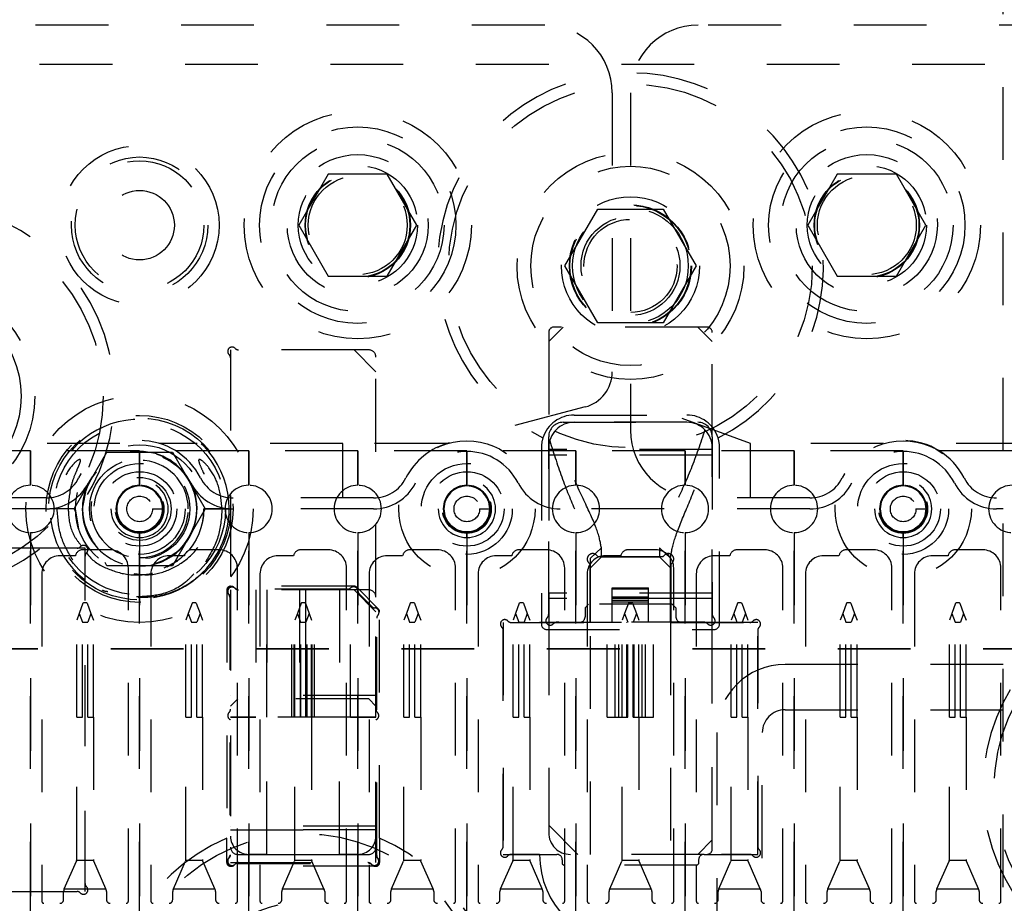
# Model space of a CAD drawing. Header units: inches. Extents: x 1880 to 2363, y -453 to -54.
# Tile 107 of 256: x 1904.61 to 1905.97, y -420.28 to -419.07. Entities that reach past the tile are written whole.
import ezdxf

# ---------------------------------------------------------------- set-up
doc = ezdxf.new("R2010")
doc.units = ezdxf.units.IN
doc.header["$LTSCALE"] = 0.5
doc.header["$MEASUREMENT"] = 0
doc.linetypes.add('HIDDEN', pattern=[0.225, 0.15, -0.075])
doc.linetypes.add('PHANTOM', pattern=[0.25, 0.125, -0.025, 0.025, -0.025, 0.025, -0.025])
doc.layers.add('SID-M-H', color=4, linetype='HIDDEN')

msp = doc.modelspace()

# ---------------------------------------------------------------- linework, layer by layer
at = {"color": 7, "linetype": 'PHANTOM', "lineweight": 35}
msp.add_line((1906.83787, -419.93267), (1903.68939, -419.93267), dxfattribs=at)
at = {"layer": 'SID-M-H'}
for p, q in [((1905.96517, -421.86017), (1905.96517, -418.61017)), ((1905.33467, -419.07507), (1901.92067, -419.07507)), ((1909.05967, -419.07507), (1905.54567, -419.07507)), ((1903.64017, -419.12892), (1907.56517, -419.12892)), ((1905.42767, -419.16807), (1905.42767, -419.55165)), ((1905.45267, -419.16807), (1905.45267, -419.63207)), ((1905.03707, -419.27976), (1904.99648, -419.35007)), ((1905.11826, -419.27976), (1905.03707, -419.27976)), ((1905.15886, -419.35007), (1905.11826, -419.27976)), ((1905.73707, -419.27976), (1905.69648, -419.35007)), ((1905.81826, -419.27976), (1905.73707, -419.27976)), ((1905.85886, -419.35007), (1905.81826, -419.27976)), ((1905.36246, -419.40607), (1905.40756, -419.32794)), ((1905.40756, -419.32794), (1905.49777, -419.32794)), ((1905.49777, -419.32794), (1905.54288, -419.40607)), ((1904.99648, -419.35007), (1905.03707, -419.42038)), ((1905.11826, -419.42038), (1905.15886, -419.35007)), ((1905.69648, -419.35007), (1905.73707, -419.42038)), ((1905.81826, -419.42038), (1905.85886, -419.35007)), ((1905.40756, -419.48419), (1905.36246, -419.40607)), ((1905.54288, -419.40607), (1905.49777, -419.48419)), ((1905.03707, -419.42038), (1905.11826, -419.42038)), ((1905.73707, -419.42038), (1905.81826, -419.42038)), ((1905.49777, -419.48419), (1905.40756, -419.48419)), ((1905.36017, -419.49017), (1905.34017, -419.51017)), ((1905.34017, -419.49767), (1905.34017, -419.64107)), ((1905.55767, -419.49017), (1905.34767, -419.49017)), ((1905.54517, -419.49017), (1905.36017, -419.49017)), ((1905.56517, -419.51017), (1905.54517, -419.49017)), ((1905.56517, -419.64107), (1905.56517, -419.49767)), ((1905.34017, -419.51017), (1905.34017, -419.64107)), ((1905.56517, -419.64107), (1905.56517, -419.51017)), ((1904.90267, -419.52151), (1904.90267, -419.85151)), ((1905.07267, -419.52151), (1904.90267, -419.52151)), ((1905.09267, -419.52151), (1904.91362, -419.52151)), ((1905.10267, -419.55151), (1905.07267, -419.52151)), ((1904.90267, -419.53246), (1904.90267, -419.85151)), ((1905.10267, -419.86151), (1905.10267, -419.53151)), ((1905.10267, -419.86151), (1905.10267, -419.55151)), ((1905.61751, -419.65017), (1905.45267, -419.59017)), ((1905.39042, -419.6), (1905.20368, -419.64928)), ((1905.37517, -419.61107), (1905.53017, -419.61107)), ((1905.36017, -419.62107), (1905.54517, -419.62107)), ((1905.53017, -419.62107), (1905.37517, -419.62107)), ((1905.34017, -419.88511), (1905.34017, -419.64107)), ((1905.56517, -419.64107), (1905.56517, -419.88511)), ((1904.75054, -419.65017), (1904.0548, -419.65017)), ((1904.62767, -419.66017), (1904.47767, -419.66017)), ((1904.62767, -419.70767), (1904.62767, -419.66017)), ((1904.62767, -419.66017), (1904.62767, -419.70767)), ((1904.77767, -419.66017), (1904.62767, -419.66017)), ((1904.77767, -419.66017), (1904.77767, -419.70767)), ((1904.92767, -419.66017), (1904.77767, -419.66017)), ((1904.77767, -419.70767), (1904.77767, -419.66017)), ((1905.05703, -419.65017), (1904.8048, -419.65017)), ((1904.92767, -419.70767), (1904.92767, -419.66017)), ((1904.92767, -419.66017), (1904.92767, -419.70767)), ((1905.07767, -419.66017), (1904.92767, -419.66017)), ((1905.20054, -419.65017), (1905.05703, -419.65017)), ((1905.05703, -419.72507), (1905.05703, -419.65017)), ((1905.07767, -419.66017), (1905.07767, -419.70767)), ((1905.22767, -419.66017), (1905.07767, -419.66017)), ((1905.07767, -419.70767), (1905.07767, -419.66017)), ((1905.22767, -419.70767), (1905.22767, -419.66017)), ((1905.22767, -419.66017), (1905.22767, -419.70767)), ((1905.37767, -419.66017), (1905.22767, -419.66017)), ((1905.33017, -419.65607), (1905.33017, -419.89857)), ((1905.34017, -419.65607), (1905.34017, -419.89607)), ((1905.56517, -419.65857), (1905.34017, -419.65857)), ((1905.56517, -419.65857), (1905.34017, -419.65857)), ((1905.37767, -419.70767), (1905.37767, -419.66017)), ((1905.37767, -419.66017), (1905.37767, -419.70767)), ((1905.52767, -419.66017), (1905.37767, -419.66017)), ((1905.52767, -419.66017), (1905.52767, -419.70767)), ((1905.67767, -419.66017), (1905.52767, -419.66017)), ((1905.52767, -419.70767), (1905.52767, -419.66017)), ((1905.56517, -419.89607), (1905.56517, -419.65607)), ((1905.57517, -419.89857), (1905.57517, -419.65607)), ((1905.61751, -419.72507), (1905.61751, -419.65017)), ((1905.80054, -419.65017), (1905.61751, -419.65017)), ((1905.67767, -419.70767), (1905.67767, -419.66017)), ((1905.67767, -419.66017), (1905.67767, -419.70767)), ((1905.82767, -419.66017), (1905.67767, -419.66017)), ((1905.82767, -419.70767), (1905.82767, -419.66017)), ((1905.82767, -419.66017), (1905.82767, -419.70767)), ((1905.97767, -419.66017), (1905.82767, -419.66017)), ((1906.40054, -419.65017), (1905.8548, -419.65017)), ((1904.68748, -419.74017), (1904.73258, -419.66207)), ((1904.73258, -419.66207), (1904.82276, -419.66207)), ((1904.82276, -419.66207), (1904.86785, -419.74017)), ((1905.56517, -419.66607), (1905.34017, -419.66607)), ((1904.77767, -419.68899), (1904.77767, -419.68899)), ((1905.22767, -419.68899), (1905.22767, -419.68899)), ((1905.82767, -419.68899), (1905.82767, -419.68899)), ((1904.70468, -419.70994), (1904.69867, -419.74017)), ((1904.7072, -419.70445), (1904.70468, -419.70994)), ((1904.77767, -419.70867), (1904.77767, -419.70867)), ((1905.22767, -419.70867), (1905.22767, -419.70867)), ((1905.82767, -419.70867), (1905.82767, -419.70867)), ((1904.64922, -419.72507), (1904.15611, -419.72507)), ((1905.09922, -419.72507), (1904.90611, -419.72507)), ((1905.69922, -419.72507), (1905.54567, -419.72507)), ((1906.29922, -419.72507), (1905.95611, -419.72507)), ((1904.64922, -419.74007), (1904.15611, -419.74007)), ((1904.66682, -419.74017), (1904.65442, -419.74017)), ((1904.68929, -419.74017), (1904.65455, -419.74017)), ((1904.68942, -419.74017), (1904.66682, -419.74017)), ((1904.69023, -419.74493), (1904.68748, -419.74017)), ((1904.69417, -419.76784), (1904.68942, -419.74017)), ((1904.79528, -419.74017), (1904.80916, -419.74017)), ((1904.81113, -419.74017), (1904.81113, -419.74017)), ((1904.82097, -419.74017), (1904.82097, -419.74017)), ((1904.86785, -419.74017), (1904.82276, -419.81827)), ((1904.84656, -419.74017), (1904.84656, -419.74017)), ((1904.85641, -419.74017), (1904.85641, -419.74017)), ((1904.90083, -419.74017), (1904.866, -419.74017)), ((1904.86605, -419.74017), (1904.90079, -419.74017)), ((1904.90092, -419.74017), (1904.86611, -419.74017)), ((1905.09922, -419.74007), (1904.90611, -419.74007)), ((1905.24528, -419.74017), (1905.25916, -419.74017)), ((1905.69922, -419.74007), (1905.35611, -419.74007)), ((1905.84528, -419.74017), (1905.85916, -419.74017)), ((1905.96517, -419.74007), (1905.95611, -419.74007)), ((1904.62767, -420.69767), (1904.62767, -419.77267)), ((1904.62767, -419.77267), (1904.62767, -420.69767)), ((1904.77767, -419.77267), (1904.77767, -420.69767)), ((1904.77767, -420.69767), (1904.77767, -419.77267)), ((1904.92767, -420.69767), (1904.92767, -419.77267)), ((1904.92767, -419.77267), (1904.92767, -420.69767)), ((1905.07767, -419.77267), (1905.07767, -420.69767)), ((1905.07767, -420.69767), (1905.07767, -419.77267)), ((1905.22767, -420.69767), (1905.22767, -419.77267)), ((1905.22767, -419.77267), (1905.22767, -420.69767)), ((1905.37767, -420.69767), (1905.37767, -419.77267)), ((1905.37767, -419.77267), (1905.37767, -420.69767)), ((1905.52767, -419.77267), (1905.52767, -420.69767)), ((1905.52767, -420.69767), (1905.52767, -419.77267)), ((1905.67767, -420.69767), (1905.67767, -419.77267)), ((1905.67767, -419.77267), (1905.67767, -420.69767)), ((1905.82767, -420.69767), (1905.82767, -419.77267)), ((1905.82767, -419.77267), (1905.82767, -420.69767)), ((1904.70267, -419.79417), (1904.25267, -419.79417)), ((1904.69171, -419.79417), (1904.26362, -419.79417)), ((1904.73717, -419.79651), (1904.69917, -419.79651)), ((1904.70267, -420.26617), (1904.70267, -419.79417)), ((1904.88717, -419.79651), (1904.84917, -419.79651)), ((1905.03717, -419.79651), (1904.99917, -419.79651)), ((1905.18717, -419.79651), (1905.14917, -419.79651)), ((1905.33717, -419.79651), (1905.29917, -419.79651)), ((1905.41267, -419.79383), (1905.39767, -419.8081)), ((1905.41267, -419.80607), (1905.41267, -419.79383)), ((1905.48717, -419.79651), (1905.44917, -419.79651)), ((1905.49267, -419.79383), (1905.49267, -419.80607)), ((1905.50767, -419.8081), (1905.49267, -419.79383)), ((1905.63717, -419.79651), (1905.59917, -419.79651)), ((1905.78717, -419.79651), (1905.74917, -419.79651)), ((1905.93717, -419.79651), (1905.89917, -419.79651)), ((1904.68937, -419.80451), (1904.66817, -419.80451)), ((1904.70267, -420.25521), (1904.70267, -419.80512)), ((1904.83937, -419.80451), (1904.81817, -419.80451)), ((1904.98937, -419.80451), (1904.96817, -419.80451)), ((1905.13937, -419.80451), (1905.11817, -419.80451)), ((1905.28937, -419.80451), (1905.26817, -419.80451)), ((1905.41267, -419.80607), (1905.39767, -419.82107)), ((1905.39767, -419.89607), (1905.39767, -419.8081)), ((1905.40891, -419.80557), (1905.49642, -419.80557)), ((1905.41267, -419.80607), (1905.49267, -419.80607)), ((1905.43937, -419.80451), (1905.41817, -419.80451)), ((1905.50767, -419.82107), (1905.49267, -419.80607)), ((1905.50767, -419.89607), (1905.50767, -419.8081)), ((1905.58937, -419.80451), (1905.56817, -419.80451)), ((1905.73937, -419.80451), (1905.71817, -419.80451)), ((1905.88937, -419.80451), (1905.86817, -419.80451)), ((1904.73258, -419.81827), (1904.73011, -419.81399)), ((1904.82276, -419.81827), (1904.73258, -419.81827)), ((1904.76217, -420.27941), (1904.76217, -419.82151)), ((1904.82956, -419.81213), (1904.81113, -419.82143)), ((1904.91217, -420.27941), (1904.91217, -419.82151)), ((1905.06217, -420.27941), (1905.06217, -419.82151)), ((1905.21217, -420.27941), (1905.21217, -419.82151)), ((1905.36217, -420.27941), (1905.36217, -419.82151)), ((1905.39717, -419.89627), (1905.39717, -419.81731)), ((1905.50817, -419.81731), (1905.50817, -419.89627)), ((1905.51217, -420.27941), (1905.51217, -419.82151)), ((1905.66217, -420.27941), (1905.66217, -419.82151)), ((1905.81217, -420.27941), (1905.81217, -419.82151)), ((1905.96217, -420.27941), (1905.96217, -419.82151)), ((1904.64317, -419.82951), (1904.64317, -420.27941)), ((1904.79317, -419.82951), (1904.79317, -420.27941)), ((1904.94317, -419.82951), (1904.94317, -420.27941)), ((1905.09317, -419.82951), (1905.09317, -420.27941)), ((1905.24317, -419.82951), (1905.24317, -420.27941)), ((1905.39317, -419.82951), (1905.39317, -420.27941)), ((1905.54317, -419.82951), (1905.54317, -420.27941)), ((1905.69317, -419.82951), (1905.69317, -420.27941)), ((1905.84317, -419.82951), (1905.84317, -420.27941)), ((1905.07267, -419.84651), (1904.90267, -419.84651)), ((1905.06374, -419.85051), (1904.91262, -419.85051)), ((1905.1062, -419.87797), (1905.0762, -419.84797)), ((1905.42767, -419.84985), (1905.42767, -419.8489)), ((1905.42767, -419.8489), (1905.47767, -419.8489)), ((1905.42767, -419.84985), (1905.47767, -419.84985)), ((1905.42767, -419.89607), (1905.42767, -419.84985)), ((1905.47767, -419.84985), (1905.47767, -419.8489)), ((1905.47767, -419.89607), (1905.47767, -419.84985)), ((1904.77767, -419.85828), (1904.77767, -419.85828)), ((1904.89767, -419.85151), (1904.89767, -420.19265)), ((1904.90167, -419.86146), (1904.90167, -420.21655)), ((1905.07267, -419.85151), (1904.90267, -419.85151)), ((1904.90267, -419.85151), (1904.90267, -420.22651)), ((1904.90267, -419.86246), (1904.90267, -420.21555)), ((1905.09267, -419.85151), (1904.91362, -419.85151)), ((1904.93767, -419.85151), (1904.93767, -420.02651)), ((1904.95266, -420.02651), (1904.95266, -419.85151)), ((1904.95267, -419.85151), (1904.95267, -420.02651)), ((1904.98716, -420.02651), (1904.98716, -419.85151)), ((1904.99016, -420.02651), (1904.99016, -419.85151)), ((1904.99029, -420.02651), (1904.99029, -419.85151)), ((1904.99117, -420.02651), (1904.99117, -419.85151)), ((1904.99743, -419.85151), (1904.99743, -420.02651)), ((1904.99956, -420.02651), (1904.99956, -419.85151)), ((1905.00578, -419.85151), (1905.00578, -420.02651)), ((1905.0079, -420.02651), (1905.0079, -419.85151)), ((1905.01416, -420.02651), (1905.01416, -419.85151)), ((1905.01504, -420.02651), (1905.01504, -419.85151)), ((1905.01518, -420.02651), (1905.01518, -419.85151)), ((1905.01818, -420.02651), (1905.01818, -419.85151)), ((1905.05267, -419.85151), (1905.05267, -420.02651)), ((1905.05267, -419.85151), (1905.05267, -420.02651)), ((1905.06767, -420.02651), (1905.06767, -419.85151)), ((1905.10267, -419.88151), (1905.07267, -419.85151)), ((1905.09706, -419.87449), (1905.07968, -419.85711)), ((1905.10267, -420.21555), (1905.10267, -419.86151)), ((1905.56517, -419.85607), (1905.34017, -419.85607)), ((1905.56517, -419.86357), (1905.34017, -419.86357)), ((1905.42767, -419.86085), (1905.47767, -419.86085)), ((1905.42767, -419.8629), (1905.47767, -419.8629)), ((1904.69974, -419.86977), (1904.69459, -419.8839)), ((1904.69974, -419.86977), (1904.70077, -419.86903)), ((1904.70077, -419.86903), (1904.70457, -419.86903)), ((1904.70457, -419.86903), (1904.7056, -419.86977)), ((1904.7056, -419.86977), (1904.71074, -419.8839)), ((1904.84974, -419.86977), (1904.84459, -419.8839)), ((1904.84974, -419.86977), (1904.85077, -419.86903)), ((1904.85077, -419.86903), (1904.85457, -419.86903)), ((1904.85457, -419.86903), (1904.8556, -419.86977)), ((1904.8556, -419.86977), (1904.86074, -419.8839)), ((1904.99974, -419.86977), (1904.99459, -419.8839)), ((1904.99974, -419.86977), (1905.00077, -419.86903)), ((1905.00077, -419.86903), (1905.00457, -419.86903)), ((1905.00457, -419.86903), (1905.0056, -419.86977)), ((1905.0056, -419.86977), (1905.01074, -419.8839)), ((1905.14974, -419.86977), (1905.14459, -419.8839)), ((1905.14974, -419.86977), (1905.15077, -419.86903)), ((1905.15077, -419.86903), (1905.15457, -419.86903)), ((1905.15457, -419.86903), (1905.1556, -419.86977)), ((1905.1556, -419.86977), (1905.16074, -419.8839)), ((1905.29974, -419.86977), (1905.29459, -419.8839)), ((1905.29974, -419.86977), (1905.30077, -419.86903)), ((1905.30077, -419.86903), (1905.30457, -419.86903)), ((1905.30457, -419.86903), (1905.3056, -419.86977)), ((1905.3056, -419.86977), (1905.31074, -419.8839)), ((1905.39517, -419.87107), (1905.39017, -419.87607)), ((1905.39017, -419.87607), (1905.39017, -419.88857)), ((1905.51017, -419.87107), (1905.39517, -419.87107)), ((1905.42767, -419.86585), (1905.47767, -419.86585)), ((1905.42767, -419.8679), (1905.47767, -419.8679)), ((1905.44974, -419.86977), (1905.44459, -419.8839)), ((1905.44974, -419.86977), (1905.45077, -419.86903)), ((1905.45077, -419.86903), (1905.45457, -419.86903)), ((1905.45457, -419.86903), (1905.4556, -419.86977)), ((1905.4556, -419.86977), (1905.46074, -419.8839)), ((1905.51517, -419.87607), (1905.51017, -419.87107)), ((1905.51517, -419.87607), (1905.51517, -419.88857)), ((1905.59974, -419.86977), (1905.59459, -419.8839)), ((1905.59974, -419.86977), (1905.60077, -419.86903)), ((1905.60077, -419.86903), (1905.60457, -419.86903)), ((1905.60457, -419.86903), (1905.6056, -419.86977)), ((1905.6056, -419.86977), (1905.61074, -419.8839)), ((1905.74974, -419.86977), (1905.74459, -419.8839)), ((1905.74974, -419.86977), (1905.75077, -419.86903)), ((1905.75077, -419.86903), (1905.75457, -419.86903)), ((1905.75457, -419.86903), (1905.7556, -419.86977)), ((1905.7556, -419.86977), (1905.76074, -419.8839)), ((1905.89974, -419.86977), (1905.89459, -419.8839)), ((1905.89974, -419.86977), (1905.90077, -419.86903)), ((1905.90077, -419.86903), (1905.90457, -419.86903)), ((1905.90457, -419.86903), (1905.9056, -419.86977)), ((1905.9056, -419.86977), (1905.91074, -419.8839)), ((1904.69459, -419.8839), (1904.69117, -419.89332)), ((1904.69459, -419.8839), (1904.69902, -419.89607)), ((1904.71074, -419.8839), (1904.70631, -419.89607)), ((1904.71074, -419.8839), (1904.71417, -419.89332)), ((1904.84459, -419.8839), (1904.84117, -419.89332)), ((1904.84459, -419.8839), (1904.84902, -419.89607)), ((1904.86074, -419.8839), (1904.85631, -419.89607)), ((1904.86074, -419.8839), (1904.86417, -419.89332)), ((1904.99459, -419.8839), (1904.99117, -419.89332)), ((1904.99459, -419.8839), (1904.99902, -419.89607)), ((1905.01074, -419.8839), (1905.00631, -419.89607)), ((1905.01074, -419.8839), (1905.01417, -419.89332)), ((1905.10267, -420.22651), (1905.10267, -419.88151)), ((1905.10367, -420.21655), (1905.10367, -419.89043)), ((1905.10767, -420.19265), (1905.10767, -419.88151)), ((1905.14459, -419.8839), (1905.14117, -419.89332)), ((1905.14459, -419.8839), (1905.14902, -419.89607)), ((1905.16074, -419.8839), (1905.15631, -419.89607)), ((1905.16074, -419.8839), (1905.16417, -419.89332)), ((1905.29459, -419.8839), (1905.29117, -419.89332)), ((1905.29459, -419.8839), (1905.29902, -419.89607)), ((1905.31074, -419.8839), (1905.30631, -419.89607)), ((1905.31074, -419.8839), (1905.31417, -419.89332)), ((1905.44459, -419.8839), (1905.44117, -419.89332)), ((1905.44459, -419.8839), (1905.44902, -419.89607)), ((1905.46074, -419.8839), (1905.45631, -419.89607)), ((1905.46074, -419.8839), (1905.46417, -419.89332)), ((1905.59459, -419.8839), (1905.59117, -419.89332)), ((1905.59459, -419.8839), (1905.59902, -419.89607)), ((1905.61074, -419.8839), (1905.60631, -419.89607)), ((1905.61074, -419.8839), (1905.61417, -419.89332)), ((1905.74459, -419.8839), (1905.74117, -419.89332)), ((1905.74459, -419.8839), (1905.74902, -419.89607)), ((1905.76074, -419.8839), (1905.75631, -419.89607)), ((1905.76074, -419.8839), (1905.76417, -419.89332)), ((1905.89459, -419.8839), (1905.89117, -419.89332)), ((1905.89459, -419.8839), (1905.89902, -419.89607)), ((1905.91074, -419.8839), (1905.90631, -419.89607)), ((1905.91074, -419.8839), (1905.91417, -419.89332)), ((1904.69117, -420.02651), (1904.69117, -419.89332)), ((1904.69902, -420.02651), (1904.69902, -419.89607)), ((1904.69902, -419.89607), (1904.70631, -419.89607)), ((1904.70631, -420.02651), (1904.70631, -419.89607)), ((1904.71417, -420.02651), (1904.71417, -419.89332)), ((1904.84117, -420.02651), (1904.84117, -419.89332)), ((1904.84902, -420.02651), (1904.84902, -419.89607)), ((1904.84902, -419.89607), (1904.85631, -419.89607)), ((1904.85631, -420.02651), (1904.85631, -419.89607)), ((1904.86417, -420.02651), (1904.86417, -419.89332)), ((1904.99117, -420.02651), (1904.99117, -419.89332)), ((1904.99902, -420.02651), (1904.99902, -419.89607)), ((1904.99902, -419.89607), (1905.00631, -419.89607)), ((1905.00631, -420.02651), (1905.00631, -419.89607)), ((1905.01417, -420.02651), (1905.01417, -419.89332)), ((1905.14117, -420.02651), (1905.14117, -419.89332)), ((1905.14902, -420.02651), (1905.14902, -419.89607)), ((1905.14902, -419.89607), (1905.15631, -419.89607)), ((1905.15631, -420.02651), (1905.15631, -419.89607)), ((1905.16417, -420.02651), (1905.16417, -419.89332)), ((1905.27767, -419.89627), (1905.27767, -420.21517)), ((1905.62767, -419.89627), (1905.27767, -419.89627)), ((1905.28862, -419.89627), (1905.39717, -419.89627)), ((1905.29117, -420.02651), (1905.29117, -419.89332)), ((1905.29902, -419.89607), (1905.30631, -419.89607)), ((1905.29902, -420.02651), (1905.29902, -419.89607)), ((1905.30631, -420.02651), (1905.30631, -419.89607)), ((1905.31417, -420.02651), (1905.31417, -419.89332)), ((1905.34017, -419.89607), (1905.34017, -420.17517)), ((1905.34017, -419.89607), (1905.34017, -420.18517)), ((1905.34017, -419.89607), (1905.56517, -419.89607)), ((1905.55421, -419.89607), (1905.35112, -419.89607)), ((1905.39767, -419.89607), (1905.39767, -419.89627)), ((1905.39767, -420.21517), (1905.39767, -419.89627)), ((1905.42081, -419.89627), (1905.42081, -419.89607)), ((1905.42081, -420.02651), (1905.42081, -419.89627)), ((1905.43181, -419.89627), (1905.43181, -419.89607)), ((1905.43181, -420.02651), (1905.43181, -419.89627)), ((1905.43681, -419.89627), (1905.43681, -419.89607)), ((1905.43681, -420.02651), (1905.43681, -419.89627)), ((1905.44117, -420.02651), (1905.44117, -419.89332)), ((1905.44781, -419.89627), (1905.44781, -419.89607)), ((1905.44781, -420.02651), (1905.44781, -419.89627)), ((1905.44902, -420.02651), (1905.44902, -419.89607)), ((1905.45631, -420.02651), (1905.45631, -419.89607)), ((1905.45752, -419.89627), (1905.45752, -419.89607)), ((1905.45752, -420.02651), (1905.45752, -419.89627)), ((1905.46417, -420.02651), (1905.46417, -419.89332)), ((1905.46852, -419.89627), (1905.46852, -419.89607)), ((1905.46852, -420.02651), (1905.46852, -419.89627)), ((1905.47352, -419.89627), (1905.47352, -419.89607)), ((1905.47352, -420.02651), (1905.47352, -419.89627)), ((1905.48452, -419.89627), (1905.48452, -419.89607)), ((1905.48452, -420.02651), (1905.48452, -419.89627)), ((1905.50767, -419.89627), (1905.50767, -419.89607)), ((1905.50767, -419.89627), (1905.50767, -420.21517)), ((1905.50817, -419.89627), (1905.61671, -419.89627)), ((1905.56517, -420.19517), (1905.56517, -419.89607)), ((1905.56517, -420.20767), (1905.56517, -419.89607)), ((1905.59117, -420.02651), (1905.59117, -419.89332)), ((1905.59902, -420.02651), (1905.59902, -419.89607)), ((1905.59902, -419.89607), (1905.60631, -419.89607)), ((1905.60631, -420.02651), (1905.60631, -419.89607)), ((1905.61417, -420.02651), (1905.61417, -419.89332)), ((1905.62767, -420.21517), (1905.62767, -419.89627)), ((1905.74117, -420.02651), (1905.74117, -419.89332)), ((1905.74902, -420.02651), (1905.74902, -419.89607)), ((1905.74902, -419.89607), (1905.75631, -419.89607)), ((1905.75631, -420.02651), (1905.75631, -419.89607)), ((1905.76417, -420.02651), (1905.76417, -419.89332)), ((1905.89117, -420.02651), (1905.89117, -419.89332)), ((1905.89902, -420.02651), (1905.89902, -419.89607)), ((1905.89902, -419.89607), (1905.90631, -419.89607)), ((1905.90631, -420.02651), (1905.90631, -419.89607)), ((1905.91417, -420.02651), (1905.91417, -419.89332)), ((1905.27767, -420.20421), (1905.27767, -419.90722)), ((1905.33767, -419.90607), (1905.56767, -419.90607)), ((1905.62767, -419.90722), (1905.62767, -420.20421)), ((1907.56517, -419.95392), (1905.66517, -419.95392)), ((1905.10267, -419.99651), (1904.90267, -419.99651)), ((1904.91267, -420.00151), (1904.90267, -420.01151)), ((1905.09267, -420.00151), (1904.91267, -420.00151)), ((1905.10267, -420.01151), (1905.09267, -420.00151)), ((1904.69117, -420.02651), (1904.69902, -420.02651)), ((1904.69117, -420.22232), (1904.69117, -420.02651)), ((1904.70631, -420.02651), (1904.71417, -420.02651)), ((1904.71417, -420.02651), (1904.71417, -420.22232)), ((1904.84117, -420.22232), (1904.84117, -420.02651)), ((1904.84117, -420.02651), (1904.84902, -420.02651)), ((1904.85631, -420.02651), (1904.86417, -420.02651)), ((1904.86417, -420.02651), (1904.86417, -420.22232)), ((1904.93767, -420.02651), (1904.90267, -420.02651)), ((1904.90267, -420.02651), (1904.93767, -420.02651)), ((1905.06767, -420.02651), (1904.93767, -420.02651)), ((1904.95267, -420.21517), (1904.95267, -420.02651)), ((1904.99117, -420.22232), (1904.99117, -420.02651)), ((1905.01417, -420.02651), (1905.01417, -420.22232)), ((1905.05267, -420.21517), (1905.05267, -420.02651)), ((1905.10267, -420.02651), (1905.06767, -420.02651)), ((1905.06767, -420.02651), (1905.10267, -420.02651)), ((1905.14117, -420.02651), (1905.14902, -420.02651)), ((1905.14117, -420.22232), (1905.14117, -420.02651)), ((1905.15631, -420.02651), (1905.16417, -420.02651)), ((1905.16417, -420.02651), (1905.16417, -420.22232)), ((1905.29117, -420.22232), (1905.29117, -420.02651)), ((1905.29117, -420.02651), (1905.29902, -420.02651)), ((1905.30631, -420.02651), (1905.31417, -420.02651)), ((1905.31417, -420.02651), (1905.31417, -420.22232)), ((1905.42081, -420.02651), (1905.44117, -420.02651)), ((1905.44117, -420.22232), (1905.44117, -420.02651)), ((1905.44117, -420.02651), (1905.44902, -420.02651)), ((1905.45631, -420.02651), (1905.46417, -420.02651)), ((1905.46417, -420.02651), (1905.48452, -420.02651)), ((1905.46417, -420.02651), (1905.46417, -420.22232)), ((1905.59117, -420.22232), (1905.59117, -420.02651)), ((1905.59117, -420.02651), (1905.59902, -420.02651)), ((1905.60631, -420.02651), (1905.61417, -420.02651)), ((1905.61417, -420.02651), (1905.61417, -420.22232)), ((1905.66517, -420.01642), (1906.81517, -420.01642)), ((1905.74117, -420.22232), (1905.74117, -420.02651)), ((1905.74117, -420.02651), (1905.74902, -420.02651)), ((1905.75631, -420.02651), (1905.76417, -420.02651)), ((1905.76417, -420.02651), (1905.76417, -420.22232)), ((1905.89117, -420.22232), (1905.89117, -420.02651)), ((1905.89117, -420.02651), (1905.89902, -420.02651)), ((1905.90631, -420.02651), (1905.91417, -420.02651)), ((1905.91417, -420.02651), (1905.91417, -420.22232)), ((1905.57142, -420.04767), (1905.57142, -420.42017)), ((1905.63392, -420.42017), (1905.63392, -420.04767)), ((1905.34017, -420.17517), (1905.38017, -420.21517)), ((1905.10267, -420.17651), (1904.90267, -420.17651)), ((1904.90267, -420.18151), (1905.10267, -420.18151)), ((1905.10267, -420.18151), (1904.90267, -420.18151)), ((1904.89767, -420.22651), (1904.89767, -420.19265)), ((1905.10767, -420.19265), (1905.10767, -420.22651)), ((1905.54517, -420.21517), (1905.56517, -420.19517)), ((1904.91267, -420.21517), (1904.95267, -420.21517)), ((1904.95267, -420.21517), (1904.92767, -420.21517)), ((1904.95267, -420.21517), (1905.05267, -420.21517)), ((1905.07767, -420.21517), (1905.05267, -420.21517)), ((1905.05267, -420.21517), (1905.09267, -420.21517)), ((1905.27767, -420.21517), (1905.35142, -420.21517)), ((1905.32767, -420.21517), (1905.28862, -420.21517)), ((1905.55392, -420.21517), (1905.35142, -420.21517)), ((1905.55392, -420.21517), (1905.35142, -420.21517)), ((1905.55392, -420.21517), (1905.62767, -420.21517)), ((1905.61671, -420.21517), (1905.57767, -420.21517)), ((1904.67414, -420.26273), (1904.69076, -420.22431)), ((1904.69106, -420.22336), (1904.69076, -420.22431)), ((1904.71427, -420.22336), (1904.69106, -420.22336)), ((1904.71458, -420.22431), (1904.71427, -420.22336)), ((1904.73119, -420.26273), (1904.71458, -420.22431)), ((1904.82414, -420.26273), (1904.84076, -420.22431)), ((1904.84106, -420.22336), (1904.84076, -420.22431)), ((1904.86427, -420.22336), (1904.84106, -420.22336)), ((1904.86458, -420.22431), (1904.86427, -420.22336)), ((1904.88119, -420.26273), (1904.86458, -420.22431)), ((1904.90267, -420.22651), (1905.10267, -420.22651)), ((1904.91262, -420.22751), (1905.09271, -420.22751)), ((1904.91362, -420.22651), (1905.09171, -420.22651)), ((1904.97414, -420.26273), (1904.99076, -420.22431)), ((1904.99106, -420.22336), (1904.99076, -420.22431)), ((1905.01427, -420.22336), (1904.99106, -420.22336)), ((1905.01458, -420.22431), (1905.01427, -420.22336)), ((1905.03119, -420.26273), (1905.01458, -420.22431)), ((1905.12414, -420.26273), (1905.14076, -420.22431)), ((1905.14106, -420.22336), (1905.14076, -420.22431)), ((1905.16427, -420.22336), (1905.14106, -420.22336)), ((1905.16458, -420.22431), (1905.16427, -420.22336)), ((1905.18119, -420.26273), (1905.16458, -420.22431)), ((1905.27414, -420.26273), (1905.29076, -420.22431)), ((1905.29106, -420.22336), (1905.29076, -420.22431)), ((1905.31427, -420.22336), (1905.29106, -420.22336)), ((1905.31458, -420.22431), (1905.31427, -420.22336)), ((1905.33119, -420.26273), (1905.31458, -420.22431)), ((1905.35892, -420.22267), (1905.35892, -420.22817)), ((1905.35892, -420.22817), (1905.36092, -420.23017)), ((1905.42414, -420.26273), (1905.44076, -420.22431)), ((1905.44106, -420.22336), (1905.44076, -420.22431)), ((1905.46427, -420.22336), (1905.44106, -420.22336)), ((1905.46458, -420.22431), (1905.46427, -420.22336)), ((1905.48119, -420.26273), (1905.46458, -420.22431)), ((1905.54442, -420.23017), (1905.54642, -420.22817)), ((1905.54642, -420.22267), (1905.54642, -420.22817)), ((1905.57414, -420.26273), (1905.59076, -420.22431)), ((1905.59106, -420.22336), (1905.59076, -420.22431)), ((1905.61427, -420.22336), (1905.59106, -420.22336)), ((1905.61458, -420.22431), (1905.61427, -420.22336)), ((1905.63119, -420.26273), (1905.61458, -420.22431)), ((1905.72414, -420.26273), (1905.74076, -420.22431)), ((1905.74106, -420.22336), (1905.74076, -420.22431)), ((1905.76427, -420.22336), (1905.74106, -420.22336)), ((1905.76458, -420.22431), (1905.76427, -420.22336)), ((1905.78119, -420.26273), (1905.76458, -420.22431)), ((1905.87414, -420.26273), (1905.89076, -420.22431)), ((1905.89106, -420.22336), (1905.89076, -420.22431)), ((1905.91427, -420.22336), (1905.89106, -420.22336)), ((1905.91458, -420.22431), (1905.91427, -420.22336)), ((1905.93119, -420.26273), (1905.91458, -420.22431)), ((1905.10267, -420.23151), (1904.90267, -420.23151)), ((1905.54442, -420.23017), (1905.36092, -420.23017)), ((1904.57892, -420.26617), (1904.70267, -420.26617)), ((1904.60267, -420.26617), (1904.69171, -420.26617)), ((1904.67314, -420.27741), (1904.67314, -420.26607)), ((1904.67414, -420.26273), (1904.67355, -420.26409)), ((1904.67414, -420.26273), (1904.73119, -420.26273)), ((1904.73178, -420.26409), (1904.73119, -420.26273)), ((1904.73219, -420.26607), (1904.73219, -420.27741)), ((1904.82314, -420.27741), (1904.82314, -420.26607)), ((1904.82414, -420.26273), (1904.82355, -420.26409)), ((1904.82414, -420.26273), (1904.88119, -420.26273)), ((1904.88178, -420.26409), (1904.88119, -420.26273)), ((1904.88219, -420.26607), (1904.88219, -420.27741)), ((1904.97314, -420.27741), (1904.97314, -420.26607)), ((1904.97414, -420.26273), (1904.97355, -420.26409)), ((1904.97414, -420.26273), (1905.03119, -420.26273)), ((1905.03178, -420.26409), (1905.03119, -420.26273)), ((1905.03219, -420.26607), (1905.03219, -420.27741)), ((1905.12314, -420.27741), (1905.12314, -420.26607)), ((1905.12414, -420.26273), (1905.12355, -420.26409)), ((1905.12414, -420.26273), (1905.18119, -420.26273)), ((1905.18178, -420.26409), (1905.18119, -420.26273)), ((1905.18219, -420.26607), (1905.18219, -420.27741)), ((1905.27314, -420.27741), (1905.27314, -420.26607)), ((1905.27414, -420.26273), (1905.27355, -420.26409)), ((1905.27414, -420.26273), (1905.33119, -420.26273)), ((1905.33178, -420.26409), (1905.33119, -420.26273)), ((1905.33219, -420.26607), (1905.33219, -420.27741)), ((1905.42314, -420.27741), (1905.42314, -420.26607)), ((1905.42414, -420.26273), (1905.42355, -420.26409)), ((1905.42414, -420.26273), (1905.48119, -420.26273)), ((1905.48178, -420.26409), (1905.48119, -420.26273)), ((1905.48219, -420.26607), (1905.48219, -420.27741)), ((1905.57314, -420.27741), (1905.57314, -420.26607)), ((1905.57414, -420.26273), (1905.57355, -420.26409)), ((1905.57414, -420.26273), (1905.63119, -420.26273)), ((1905.63178, -420.26409), (1905.63119, -420.26273)), ((1905.63219, -420.26607), (1905.63219, -420.27741)), ((1905.72314, -420.27741), (1905.72314, -420.26607)), ((1905.72414, -420.26273), (1905.72355, -420.26409)), ((1905.72414, -420.26273), (1905.78119, -420.26273)), ((1905.78178, -420.26409), (1905.78119, -420.26273)), ((1905.78219, -420.26607), (1905.78219, -420.27741)), ((1905.87314, -420.27741), (1905.87314, -420.26607)), ((1905.87414, -420.26273), (1905.87355, -420.26409)), ((1905.87414, -420.26273), (1905.93119, -420.26273)), ((1905.93178, -420.26409), (1905.93119, -420.26273)), ((1905.93219, -420.26607), (1905.93219, -420.27741))]:
    msp.add_line(p, q, dxfattribs=at)
for centre, radius in [((1905.45267, -419.40607), 0.25), ((1905.07767, -419.35007), 0.15625), ((1905.77767, -419.35007), 0.15625), ((1905.07767, -419.35007), 0.135), ((1905.77767, -419.35007), 0.135), ((1904.77767, -419.35007), 0.10938), ((1905.07767, -419.35007), 0.1186), ((1905.77767, -419.35007), 0.1186), ((1905.07767, -419.35007), 0.097), ((1905.45267, -419.40607), 0.156), ((1905.77767, -419.35007), 0.097), ((1904.77767, -419.35007), 0.09375), ((1904.77767, -419.35007), 0.0885), ((1905.07767, -419.35007), 0.082), ((1905.77767, -419.35007), 0.082), ((1905.07767, -419.35007), 0.07247), ((1905.07767, -419.35007), 0.0722), ((1905.07767, -419.35007), 0.07168), ((1905.07767, -419.35007), 0.068), ((1905.45267, -419.40607), 0.137), ((1905.77767, -419.35007), 0.07247), ((1905.77767, -419.35007), 0.0722), ((1905.77767, -419.35007), 0.07168), ((1905.77767, -419.35007), 0.068), ((1904.77767, -419.35007), 0.04775), ((1905.45267, -419.40607), 0.095), ((1905.45267, -419.40607), 0.08397), ((1905.45267, -419.40607), 0.0837), ((1904.47767, -419.58517), 0.25), ((1905.45267, -419.40607), 0.08318), ((1905.45267, -419.40607), 0.0795), ((1905.45267, -419.40607), 0.068), ((1905.45267, -419.40607), 0.06398), ((1904.47767, -419.58517), 0.156), ((1904.47767, -419.58517), 0.137), ((1904.77767, -419.74017), 0.15625), ((1904.77767, -419.74017), 0.1285), ((1904.77767, -419.74017), 0.125), ((1904.77767, -419.74017), 0.11811), ((1905.22767, -419.74017), 0.09375), ((1905.82767, -419.74017), 0.09375), ((1904.77767, -419.74017), 0.08825), ((1904.77767, -419.74017), 0.078), ((1904.77767, -419.74017), 0.0689), ((1904.77767, -419.74017), 0.0625), ((1905.22767, -419.74017), 0.0625), ((1905.82767, -419.74017), 0.0625), ((1904.77767, -419.74017), 0.05118), ((1904.77767, -419.74017), 0.04331), ((1905.22767, -419.74017), 0.05118), ((1905.82767, -419.74017), 0.05118), ((1904.77767, -419.74017), 0.03346), ((1904.77767, -419.74017), 0.0315), ((1905.22767, -419.74017), 0.0335), ((1905.22767, -419.74017), 0.0315), ((1905.82767, -419.74017), 0.0335), ((1905.82767, -419.74017), 0.0315), ((1904.77767, -419.74017), 0.01761), ((1905.22767, -419.74017), 0.01761), ((1905.82767, -419.74017), 0.01761), ((1906.20267, -420.12517), 0.25), ((1905.00267, -420.43651), 0.25), ((1905.00267, -420.43651), 0.156)]:
    msp.add_circle(centre, radius, dxfattribs=at)
for centre, radius, start, end in [((1905.33467, -419.16807), 0.093, 0, 90), ((1905.54567, -419.16807), 0.093, 90, 180), ((1905.45267, -419.40607), 0.2655, 296.98168, 243.01832), ((1904.47767, -419.58517), 0.2655, 286.16746, 253.83254), ((1905.34767, -419.49767), 0.0075, 90, 180), ((1905.55767, -419.49767), 0.0075, 0, 90), ((1904.90479, -419.52363), 0.006, 42.59227, 227.40773), ((1904.91362, -419.51551), 0.006, 222.59227, 270), ((1905.09267, -419.53151), 0.01, 0, 90), ((1904.89667, -419.53246), 0.006, 0, 47.40773), ((1905.37767, -419.55165), 0.05, 284.78377, 0), ((1904.77767, -419.74017), 0.12325, 0, 315.72721), ((1905.37517, -419.65607), 0.045, 90, 162.67684), ((1905.53017, -419.65607), 0.045, 17.32316, 90), ((1905.37517, -419.65607), 0.035, 90, 180), ((1905.36017, -419.64107), 0.02, 90, 180), ((1905.54567, -419.63207), 0.093, 180, 270), ((1905.53017, -419.65607), 0.035, 0, 90), ((1905.54517, -419.64107), 0.02, 0, 90), ((1904.77767, -419.74017), 0.094, 26.87743, 153.12257), ((1905.37517, -419.65607), 0.045, 162.67684, 180), ((1905.53017, -419.65607), 0.045, 0, 17.32316), ((1905.82767, -419.74017), 0.094, 26.87743, 153.12257), ((1904.77767, -419.74017), 0.079, 26.87743, 153.12257), ((1905.22767, -419.74017), 0.094, 104.78377, 153.12257), ((1905.22767, -419.74017), 0.079, 26.87743, 153.12257), ((1905.82767, -419.74017), 0.079, 26.87743, 153.12257), ((1904.77767, -419.74017), 0.07874, 0, 270), ((1904.77767, -419.74017), 0.06693, 0, 270), ((1904.64922, -419.67507), 0.05, 270, 333.12257), ((1904.77767, -419.74017), 0.03937, 270, 180), ((1904.90611, -419.67507), 0.05, 206.87743, 270), ((1905.09922, -419.67507), 0.05, 270, 333.12257), ((1905.22767, -419.74017), 0.03937, 270, 180), ((1905.69922, -419.67507), 0.05, 270, 333.12257), ((1905.82767, -419.74017), 0.03937, 270, 180), ((1905.95611, -419.67507), 0.05, 206.87743, 270), ((1904.62767, -419.74017), 0.0325, 90, 270), ((1904.62767, -419.74017), 0.0325, 270, 90), ((1904.64922, -419.67507), 0.065, 270, 333.12257), ((1904.77767, -419.74017), 0.079, 180, 26.87743), ((1904.77767, -419.74017), 0.0325, 90, 270), ((1904.77767, -419.74017), 0.0315, 90, 180), ((1904.77767, -419.74017), 0.0325, 270, 90), ((1904.77767, -419.74017), 0.0315, 270, 90), ((1904.90611, -419.67507), 0.065, 206.87743, 270), ((1904.92767, -419.74017), 0.0325, 90, 270), ((1904.92767, -419.74017), 0.0325, 270, 90), ((1905.07767, -419.74017), 0.0325, 90, 270), ((1905.07767, -419.74017), 0.0325, 270, 90), ((1905.09922, -419.67507), 0.065, 270, 333.12257), ((1905.22767, -419.74017), 0.0325, 90, 270), ((1905.22767, -419.74017), 0.0315, 90, 180), ((1905.22767, -419.74017), 0.0325, 270, 90), ((1905.22767, -419.74017), 0.0315, 270, 90), ((1905.35611, -419.67507), 0.065, 206.87743, 270), ((1905.37767, -419.74017), 0.0325, 90, 270), ((1905.37767, -419.74017), 0.0325, 270, 90), ((1905.52767, -419.74017), 0.0325, 90, 270), ((1905.52767, -419.74017), 0.0325, 270, 90), ((1905.67767, -419.74017), 0.0325, 90, 270), ((1905.67767, -419.74017), 0.0325, 270, 90), ((1905.69922, -419.67507), 0.065, 270, 333.12257), ((1905.82767, -419.74017), 0.0325, 90, 270), ((1905.82767, -419.74017), 0.0315, 90, 180), ((1905.82767, -419.74017), 0.0325, 270, 90), ((1905.82767, -419.74017), 0.0315, 270, 90), ((1905.95611, -419.67507), 0.065, 206.87743, 270), ((1905.97767, -419.74017), 0.0325, 90, 270), ((1904.77767, -419.74017), 0.03937, 180, 270), ((1904.77767, -419.74017), 0.0315, 180, 270), ((1904.77767, -419.74017), 0.07874, 270, 0), ((1904.77767, -419.74017), 0.06693, 270, 0), ((1904.77767, -419.74017), 0.12325, 315.72721, 0), ((1905.22767, -419.74017), 0.03937, 180, 270), ((1905.22767, -419.74017), 0.0315, 180, 270), ((1905.82767, -419.74017), 0.03937, 180, 270), ((1905.82767, -419.74017), 0.0315, 180, 270), ((1904.69917, -419.80651), 0.01, 90, 168.46304), ((1904.69171, -419.78817), 0.006, 270, 317.40773), ((1904.70054, -419.79629), 0.006, 312.59227, 137.40773), ((1904.73717, -419.82151), 0.025, 0, 90), ((1904.84917, -419.80651), 0.01, 90, 168.46304), ((1904.88717, -419.82151), 0.025, 0, 90), ((1904.99917, -419.80651), 0.01, 90, 168.46304), ((1905.03717, -419.82151), 0.025, 0, 90), ((1905.14917, -419.80651), 0.01, 90, 168.46304), ((1905.18717, -419.82151), 0.025, 0, 90), ((1905.29917, -419.80651), 0.01, 90, 168.46304), ((1905.33717, -419.82151), 0.025, 0, 90), ((1905.44917, -419.80651), 0.01, 90, 168.46304), ((1905.48717, -419.82151), 0.025, 0, 90), ((1905.59917, -419.80651), 0.01, 90, 168.46304), ((1905.63717, -419.82151), 0.025, 0, 90), ((1905.74917, -419.80651), 0.01, 90, 168.46304), ((1905.78717, -419.82151), 0.025, 0, 90), ((1905.89917, -419.80651), 0.01, 90, 168.46304), ((1905.93717, -419.82151), 0.025, 0, 90), ((1904.66817, -419.82951), 0.025, 90, 180), ((1904.70867, -419.80512), 0.006, 132.59227, 180), ((1904.81817, -419.82951), 0.025, 90, 180), ((1904.96817, -419.82951), 0.025, 90, 180), ((1905.11817, -419.82951), 0.025, 90, 180), ((1905.26817, -419.82951), 0.025, 90, 180), ((1905.40067, -419.80907), 0.0075, 38.24662, 231.75338), ((1905.41817, -419.82951), 0.025, 90, 180), ((1905.40891, -419.80257), 0.003, 218.24662, 270), ((1905.49642, -419.80257), 0.003, 270, 321.75338), ((1905.50467, -419.80907), 0.0075, 308.24662, 141.75338), ((1905.56817, -419.82951), 0.025, 90, 180), ((1905.71817, -419.82951), 0.025, 90, 180), ((1905.86817, -419.82951), 0.025, 90, 180), ((1905.39417, -419.81731), 0.003, 0, 51.75338), ((1905.51117, -419.81731), 0.003, 128.24662, 180), ((1904.90267, -419.85151), 0.005, 90, 180), ((1904.90379, -419.85263), 0.006, 42.59227, 227.40773), ((1904.90479, -419.85363), 0.006, 42.59227, 227.40773), ((1904.91262, -419.84451), 0.006, 222.59227, 270), ((1904.91362, -419.84551), 0.006, 222.59227, 270), ((1905.06374, -419.84451), 0.006, 270, 313.03224), ((1905.07193, -419.85328), 0.006, 1.96776, 133.03224), ((1905.07267, -419.85151), 0.005, 45, 90), ((1904.89567, -419.86146), 0.006, 0, 47.40773), ((1904.89667, -419.86246), 0.006, 0, 47.40773), ((1905.08393, -419.85287), 0.006, 181.96776, 225), ((1905.09267, -419.86151), 0.01, 0, 90), ((1906.20267, -420.12517), 0.2655, 293.29593, 246.70407), ((1905.10131, -419.87025), 0.006, 225, 268.03224), ((1905.10089, -419.88224), 0.006, 316.96776, 88.03224), ((1905.10267, -419.88151), 0.005, 0, 45), ((1905.10967, -419.89043), 0.006, 136.96776, 180), ((1905.34229, -419.89395), 0.006, 132.59227, 317.40773), ((1905.33417, -419.88511), 0.006, 312.59227, 0), ((1905.38267, -419.88857), 0.0075, 270, 0), ((1905.52267, -419.88857), 0.0075, 180, 270), ((1905.56304, -419.89395), 0.006, 222.59227, 47.40773), ((1905.57117, -419.88511), 0.006, 180, 227.40773), ((1905.27979, -419.89839), 0.006, 42.59227, 227.40773), ((1905.27167, -419.90722), 0.006, 0, 47.40773), ((1905.28862, -419.89027), 0.006, 222.59227, 270), ((1905.33767, -419.89857), 0.0075, 180, 270), ((1905.35112, -419.90207), 0.006, 90, 137.40773), ((1905.55421, -419.90207), 0.006, 42.59227, 90), ((1905.56767, -419.89857), 0.0075, 270, 0), ((1905.61671, -419.89027), 0.006, 270, 317.40773), ((1905.62554, -419.89839), 0.006, 312.59227, 137.40773), ((1905.63367, -419.90722), 0.006, 132.59227, 180), ((1905.66517, -420.04767), 0.09375, 90, 180), ((1904.90479, -420.02439), 0.006, 132.59227, 249.29519), ((1904.89667, -420.01555), 0.006, 312.59227, 0), ((1905.10867, -420.01555), 0.006, 180, 227.40773), ((1905.10054, -420.02439), 0.006, 290.70481, 47.40773), ((1905.66517, -420.04767), 0.03125, 90, 180), ((1905.37017, -420.18517), 0.03, 180, 270), ((1905.00267, -420.43651), 0.2655, 113.29593, 66.70407), ((1904.92767, -420.19017), 0.025, 180, 270), ((1905.07767, -420.19017), 0.025, 270, 0), ((1904.89667, -420.21555), 0.006, 312.59227, 0), ((1904.91267, -420.20517), 0.01, 180, 270), ((1905.09267, -420.20517), 0.01, 270, 0), ((1905.10867, -420.21555), 0.006, 180, 227.40773), ((1905.27979, -420.21305), 0.006, 132.59227, 317.40773), ((1905.27167, -420.20421), 0.006, 312.59227, 0), ((1905.28862, -420.22117), 0.006, 90, 137.40773), ((1905.45267, -420.21517), 0.125, 180, 0), ((1905.35142, -420.22267), 0.0075, 0, 90), ((1905.55392, -420.22267), 0.0075, 90, 180), ((1905.55767, -420.20767), 0.0075, 270, 0), ((1905.61671, -420.22117), 0.006, 42.59227, 90), ((1905.62554, -420.21305), 0.006, 222.59227, 47.40773), ((1905.63367, -420.20421), 0.006, 180, 227.40773), ((1904.68617, -420.22232), 0.005, 348.05426, 0), ((1904.71917, -420.22232), 0.005, 180, 191.94574), ((1904.83617, -420.22232), 0.005, 348.05426, 0), ((1904.86917, -420.22232), 0.005, 180, 191.94574), ((1904.90267, -420.22651), 0.005, 180, 270), ((1904.90379, -420.22539), 0.006, 132.59227, 317.40773), ((1904.90479, -420.22439), 0.006, 132.59227, 317.40773), ((1904.89567, -420.21655), 0.006, 312.59227, 0), ((1904.91262, -420.23351), 0.006, 90, 137.40773), ((1904.91362, -420.23251), 0.006, 90, 137.40773), ((1904.98617, -420.22232), 0.005, 348.05426, 0), ((1905.01917, -420.22232), 0.005, 180, 191.94574), ((1905.09171, -420.23251), 0.006, 42.59227, 90), ((1905.09271, -420.23351), 0.006, 42.59227, 90), ((1905.10054, -420.22439), 0.006, 222.59227, 47.40773), ((1905.10154, -420.22539), 0.006, 222.59227, 47.40773), ((1905.10267, -420.22651), 0.005, 270, 0), ((1905.10967, -420.21655), 0.006, 180, 227.40773), ((1905.13617, -420.22232), 0.005, 348.05426, 0), ((1905.16917, -420.22232), 0.005, 180, 191.94574), ((1905.28617, -420.22232), 0.005, 348.05426, 0), ((1905.31917, -420.22232), 0.005, 180, 191.94574), ((1905.43617, -420.22232), 0.005, 348.05426, 0), ((1905.46917, -420.22232), 0.005, 180, 191.94574), ((1905.58617, -420.22232), 0.005, 348.05426, 0), ((1905.61917, -420.22232), 0.005, 180, 191.94574), ((1905.73617, -420.22232), 0.005, 348.05426, 0), ((1905.76917, -420.22232), 0.005, 180, 191.94574), ((1905.88617, -420.22232), 0.005, 348.05426, 0), ((1905.91917, -420.22232), 0.005, 180, 191.94574), ((1904.70867, -420.25521), 0.006, 180, 227.40773), ((1904.67814, -420.26607), 0.005, 156.61152, 180), ((1904.69171, -420.27217), 0.006, 42.59227, 90), ((1904.70054, -420.26405), 0.006, 222.59227, 47.40773), ((1904.72719, -420.26607), 0.005, 0, 23.38848), ((1904.82814, -420.26607), 0.005, 156.61152, 180), ((1904.87719, -420.26607), 0.005, 0, 23.38848), ((1904.97814, -420.26607), 0.005, 156.61152, 180), ((1905.02719, -420.26607), 0.005, 0, 23.38848), ((1905.12814, -420.26607), 0.005, 156.61152, 180), ((1905.17719, -420.26607), 0.005, 0, 23.38848), ((1905.27814, -420.26607), 0.005, 156.61152, 180), ((1905.32719, -420.26607), 0.005, 0, 23.38848), ((1905.42814, -420.26607), 0.005, 156.61152, 180), ((1905.47719, -420.26607), 0.005, 0, 23.38848), ((1905.57814, -420.26607), 0.005, 156.61152, 180), ((1905.62719, -420.26607), 0.005, 0, 23.38848), ((1905.72814, -420.26607), 0.005, 156.61152, 180), ((1905.77719, -420.26607), 0.005, 0, 23.38848), ((1905.87814, -420.26607), 0.005, 156.61152, 180), ((1905.92719, -420.26607), 0.005, 0, 23.38848), ((1904.64617, -420.27941), 0.003, 180, 270), ((1904.66814, -420.27741), 0.005, 270, 0), ((1904.73719, -420.27741), 0.005, 180, 270), ((1904.75917, -420.27941), 0.003, 270, 0), ((1904.79617, -420.27941), 0.003, 180, 270), ((1904.81814, -420.27741), 0.005, 270, 0), ((1904.88719, -420.27741), 0.005, 180, 270), ((1904.90917, -420.27941), 0.003, 270, 0), ((1904.94617, -420.27941), 0.003, 180, 270), ((1904.96814, -420.27741), 0.005, 270, 0), ((1905.03719, -420.27741), 0.005, 180, 270), ((1905.05917, -420.27941), 0.003, 270, 0), ((1905.09617, -420.27941), 0.003, 180, 270), ((1905.11814, -420.27741), 0.005, 270, 0), ((1905.18719, -420.27741), 0.005, 180, 270), ((1905.20917, -420.27941), 0.003, 270, 0), ((1905.24617, -420.27941), 0.003, 180, 270), ((1905.26814, -420.27741), 0.005, 270, 0), ((1905.33719, -420.27741), 0.005, 180, 270), ((1905.35917, -420.27941), 0.003, 270, 0), ((1905.39617, -420.27941), 0.003, 180, 270), ((1905.41814, -420.27741), 0.005, 270, 0), ((1905.48719, -420.27741), 0.005, 180, 270), ((1905.50917, -420.27941), 0.003, 270, 0), ((1905.54617, -420.27941), 0.003, 180, 270), ((1905.56814, -420.27741), 0.005, 270, 0), ((1905.63719, -420.27741), 0.005, 180, 270), ((1905.65917, -420.27941), 0.003, 270, 0), ((1905.69617, -420.27941), 0.003, 180, 270), ((1905.71814, -420.27741), 0.005, 270, 0), ((1905.78719, -420.27741), 0.005, 180, 270), ((1905.80917, -420.27941), 0.003, 270, 0), ((1905.84617, -420.27941), 0.003, 180, 270), ((1905.86814, -420.27741), 0.005, 270, 0), ((1905.93719, -420.27741), 0.005, 180, 270), ((1905.95917, -420.27941), 0.003, 270, 0)]:
    msp.add_arc(centre, radius, start, end, dxfattribs=at)
for points, knots in [([(1905.41267, -419.79383), (1905.41124, -419.78612), (1905.40839, -419.77064), (1905.39051, -419.73208), (1905.36882, -419.6865), (1905.35647, -419.64978), (1905.3503, -419.63144)], [0, 0, 0, 0, 0.2482523, 0.4985086, 0.7495013, 1, 1, 1, 1]), ([(1905.55503, -419.63144), (1905.54887, -419.64978), (1905.53652, -419.6865), (1905.51482, -419.73208), (1905.49695, -419.77064), (1905.49409, -419.78612), (1905.49267, -419.79383)], [0, 0, 0, 0, 0.25049872, 0.50149138, 0.75174772, 1, 1, 1, 1]), ([(1905.34156, -419.64628), (1905.34737, -419.66445), (1905.35893, -419.70065), (1905.37824, -419.74619), (1905.39394, -419.78463), (1905.39643, -419.80032), (1905.39767, -419.8081)], [0, 0, 0, 0, 0.2539951, 0.5059331, 0.7549261, 1, 1, 1, 1]), ([(1905.50767, -419.8081), (1905.5089, -419.80032), (1905.51139, -419.78463), (1905.52709, -419.74619), (1905.5464, -419.70065), (1905.55796, -419.66445), (1905.56377, -419.64628)], [0, 0, 0, 0, 0.24507392, 0.49406693, 0.74600493, 1, 1, 1, 1]), ([(1904.67954, -419.74017), (1904.68055, -419.72833), (1904.68205, -419.71063), (1904.6895, -419.69139), (1904.69361, -419.68212), (1904.69556, -419.67746), (1904.69632, -419.67505), (1904.6965, -419.6738), (1904.69645, -419.67313), (1904.69631, -419.67274), (1904.69607, -419.67248), (1904.69578, -419.67234), (1904.69531, -419.67228), (1904.69413, -419.67253), (1904.6904, -419.6747), (1904.68143, -419.68367), (1904.66971, -419.70341), (1904.6646, -419.72491), (1904.66433, -419.73797), (1904.66429, -419.74017)], [0, 0, 0, 0, 0.2379614, 0.3558648, 0.4139563, 0.4430096, 0.4576723, 0.4650202, 0.468145, 0.4713047, 0.4731896, 0.4750753, 0.4777409, 0.4826796, 0.4989153, 0.5638328, 0.7365381, 0.9556022, 1, 1, 1, 1]), ([(1904.89104, -419.74017), (1904.88998, -419.72892), (1904.88807, -419.70878), (1904.87615, -419.68678), (1904.86657, -419.676), (1904.86176, -419.67277), (1904.86035, -419.67234), (1904.85986, -419.67229), (1904.85946, -419.67237), (1904.85919, -419.67253), (1904.85899, -419.67281), (1904.85884, -419.6733), (1904.85888, -419.67479), (1904.8607, -419.68007), (1904.86656, -419.69261), (1904.87401, -419.71344), (1904.87519, -419.73115), (1904.87579, -419.74017)], [0, 0, 0, 0, 0.2257023, 0.4042496, 0.4931466, 0.5153527, 0.5191338, 0.5229358, 0.5250771, 0.5272378, 0.5291333, 0.5319246, 0.5373757, 0.5588102, 0.6434775, 0.8183439, 1, 1, 1, 1]), ([(1904.68588, -419.81084), (1904.67973, -419.80035), (1904.66695, -419.77855), (1904.6652, -419.75328), (1904.66429, -419.74017)], [0, 0, 0, 0, 0.48118328, 1, 1, 1, 1]), ([(1904.67954, -419.74017), (1904.67965, -419.74313), (1904.68014, -419.75645), (1904.68473, -419.77521), (1904.69455, -419.78717), (1904.69775, -419.79107)], [0, 0, 0, 0, 0.1618693, 0.7267226, 1, 1, 1, 1]), ([(1904.70475, -419.80051), (1904.70576, -419.80195), (1904.713, -419.81216), (1904.73428, -419.82386), (1904.76498, -419.8325), (1904.79691, -419.82985), (1904.82559, -419.81739), (1904.84842, -419.79648), (1904.86005, -419.77488), (1904.86389, -419.76045), (1904.86505, -419.75405), (1904.86547, -419.75101), (1904.86577, -419.74802), (1904.86594, -419.74579), (1904.86608, -419.74301), (1904.8661, -419.74113), (1904.86611, -419.74017)], [0, 0, 0, 0, 0.023806, 0.1694621, 0.3137169, 0.4556008, 0.5948117, 0.7316808, 0.8683764, 0.9207415, 0.933807, 0.9565975, 0.9622929, 0.9745255, 0.9869557, 1, 1, 1, 1]), ([(1904.76993, -419.82904), (1904.77659, -419.82995), (1904.79384, -419.83228), (1904.82158, -419.82399), (1904.8487, -419.80618), (1904.86802, -419.78011), (1904.87526, -419.7565), (1904.87569, -419.74314), (1904.87579, -419.74017)], [0, 0, 0, 0, 0.1284288, 0.3324816, 0.5385166, 0.7437376, 0.9429204, 1, 1, 1, 1]), ([(1904.89104, -419.74017), (1904.8901, -419.75327), (1904.88819, -419.77955), (1904.8748, -419.80224), (1904.86809, -419.81362)], [0, 0, 0, 0, 0.4982217, 1, 1, 1, 1]), ([(1904.77767, -419.77954), (1904.77767, -419.77842), (1904.77767, -419.7761), (1904.77767, -419.77346), (1904.77767, -419.77192), (1904.77767, -419.77175), (1904.77767, -419.77166)], [0, 0, 0, 0, 0.2702613, 0.5624294, 0.7897364, 1, 1, 1, 1]), ([(1905.22767, -419.77954), (1905.22767, -419.77842), (1905.22767, -419.7761), (1905.22767, -419.77346), (1905.22767, -419.77192), (1905.22767, -419.77175), (1905.22767, -419.77166)], [0, 0, 0, 0, 0.2702613, 0.5624294, 0.7897364, 1, 1, 1, 1]), ([(1905.82767, -419.77954), (1905.82767, -419.77842), (1905.82767, -419.7761), (1905.82767, -419.77346), (1905.82767, -419.77192), (1905.82767, -419.77175), (1905.82767, -419.77166)], [0, 0, 0, 0, 0.2702613, 0.5624294, 0.7897364, 1, 1, 1, 1]), ([(1904.86592, -419.82621), (1904.8647, -419.82742), (1904.85384, -419.83826), (1904.82931, -419.85437), (1904.78945, -419.86433), (1904.74995, -419.85954), (1904.72155, -419.84852), (1904.71052, -419.83692), (1904.70848, -419.83478)], [0, 0, 0, 0, 0.0296945, 0.2651226, 0.4965645, 0.7242061, 0.9489615, 1, 1, 1, 1]), ([(1904.85235, -419.8293), (1904.84858, -419.83338), (1904.83595, -419.84703), (1904.8078, -419.85958), (1904.78402, -419.86066), (1904.77324, -419.86115)], [0, 0, 0, 0, 0.1888255, 0.6321303, 1, 1, 1, 1]), ([(1904.7339, -419.854), (1904.73152, -419.85377), (1904.72882, -419.85351), (1904.72666, -419.85202), (1904.72641, -419.85184)], [0, 0, 0, 0, 0.8839994, 1, 1, 1, 1])]:
    msp.add_open_spline(points, degree=3, knots=knots, dxfattribs=at)

doc.saveas('drawing.dxf')
